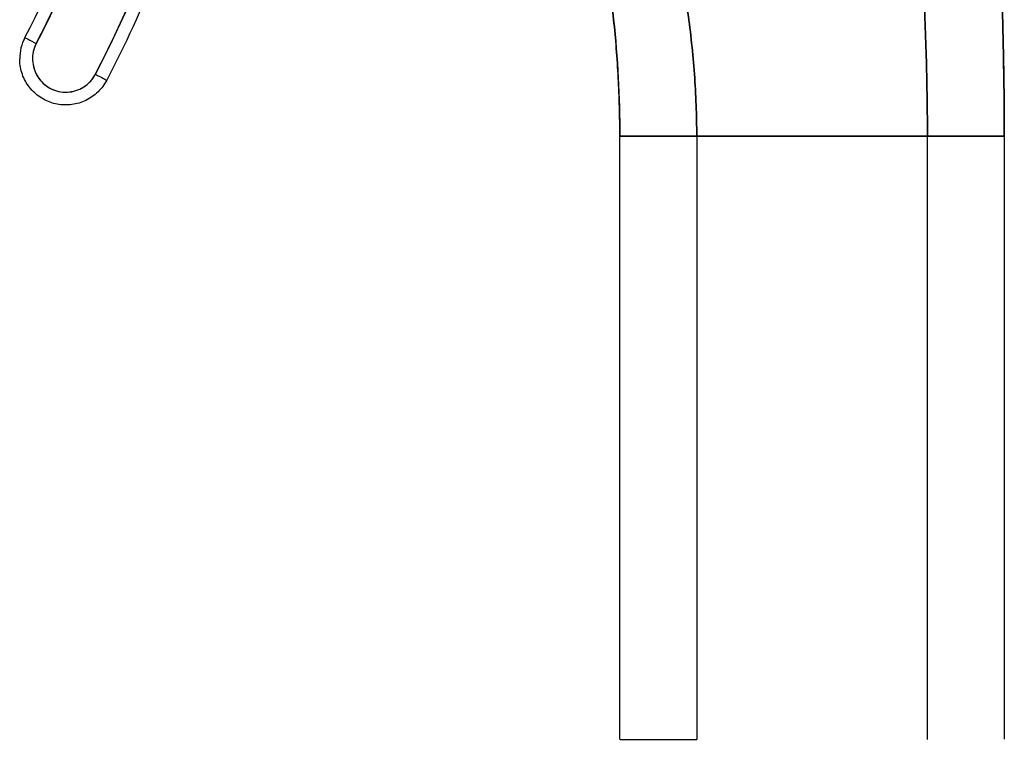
# Model space of a CAD drawing. Extents: x 785 to 1232, y 18 to 306.
# Tile 34 of 232: x 825.67 to 827.18, y 188.06 to 189.16. Entities that reach past the tile are written whole.
import ezdxf

# ---------------------------------------------------------------- set-up
doc = ezdxf.new("R2010")
doc.units = 0
doc.header["$LTSCALE"] = 4
doc.header["$MEASUREMENT"] = 0
doc.layers.get('0').update_dxf_attribs({"linetype": 'CONTINUOUS'})

msp = doc.modelspace()

# ---------------------------------------------------------------- linework, layer by layer
for p, q in [((825.6773, 189.1336), (825.6773, 189.1333)), ((825.6693, 189.1006), (825.6693, 189.1009)), ((826.591, 188.9818), (826.591, 188.9818)), ((826.591, 188.0557), (826.591, 188.9818)), ((826.7092, 188.9817), (827.0635, 188.9817)), ((826.7092, 188.9817), (826.7092, 188.0556)), ((827.0635, 188.9817), (826.7092, 188.9817)), ((827.0635, 188.0556), (827.0635, 188.9817)), ((827.1816, 188.9818), (827.1816, 188.9825)), ((827.1816, 188.9825), (827.1816, 188.9818)), ((827.1816, 188.9818), (827.1816, 188.0557)), ((827.1816, 188.9818), (827.1816, 188.9818))]:
    msp.add_line(p, q)
for centre, radius, end in [((825.7402, 189.1009), 0.0709, 180), ((825.7402, 189.1006), 0.0709, 180), ((825.7402, 189.1006), 0.0709, 180), ((825.7402, 189.1006), 0.0512, 332.5366)]:
    msp.add_arc(centre, radius, 152.5366, end)
for centre, major_axis, ratio, start_param, end_param in [((824.1053, 189.9504), (1.8937, 0), 0.999999, 5.803859, 6.295998), ((824.1053, 189.9504), (1.7717, 0), 0.999999, 5.803859, 6.116264), ((824.1053, 189.9504), (1.7913, 0), 0.999999, 5.803859, 6.116264), ((825.6948, 189.1242), (-0.0175, 0.0091), 0.00113, 0.000587, 1.571384), ((825.6948, 189.1242), (-0.0175, 0.0091), 0.00113, 0.000587, 1.571389), ((825.7856, 189.077), (0.0175, -0.0091), 0.00113, 4.712971, 6.283773), ((825.7856, 189.077), (0.0175, -0.0091), 0.00113, 4.712976, 6.283773), ((824.904, 188.9818), (1.687, 0), 0.999999, 0, 0.011148), ((826.7092, 188.9818), (-0.1181, 0), 0.001274, 0.000027, 1.570778), ((827.0635, 188.9818), (0.1181, 0), 0.001274, 4.712398, 6.283169), ((826.7092, 188.0557), (-0.1181, 0), 0.001274, 0.000027, 1.570778)]:
    msp.add_ellipse(centre, major_axis=major_axis, ratio=ratio, start_param=start_param, end_param=end_param)
for points, knots in [([(827.1816, 188.9818), (827.1816, 189.0229), (827.1811, 189.0637), (827.1803, 189.1042), (827.1795, 189.1448), (827.1784, 189.1851), (827.1772, 189.2255), (827.176, 189.2658), (827.1746, 189.3061), (827.1732, 189.3466), (827.1718, 189.3872), (827.1704, 189.4279), (827.1691, 189.4691), (827.1678, 189.5102), (827.1666, 189.5519), (827.1655, 189.5942), (827.1643, 189.6366), (827.1633, 189.6796), (827.1624, 189.7237), (827.1615, 189.7678), (827.1607, 189.8129), (827.16, 189.8593), (827.1592, 189.9058), (827.1585, 189.9535), (827.1577, 190.003)], [0, 0, 0, 0, 0.125, 0.125, 0.125, 0.25, 0.25, 0.25, 0.375, 0.375, 0.375, 0.5, 0.5, 0.5, 0.625, 0.625, 0.625, 0.75, 0.75, 0.75, 0.875, 0.875, 0.875, 1, 1, 1, 1]), ([(827.1577, 190.003), (827.1585, 189.9535), (827.1592, 189.9058), (827.16, 189.8593), (827.1607, 189.8129), (827.1615, 189.7678), (827.1624, 189.7237), (827.1633, 189.6796), (827.1643, 189.6366), (827.1655, 189.5942), (827.1666, 189.5519), (827.1678, 189.5102), (827.1691, 189.4691), (827.1704, 189.4279), (827.1718, 189.3872), (827.1732, 189.3466), (827.1746, 189.3061), (827.176, 189.2658), (827.1772, 189.2255), (827.1784, 189.1851), (827.1795, 189.1448), (827.1803, 189.1042), (827.1811, 189.0637), (827.1816, 189.0229), (827.1816, 188.9818)], [0, 0, 0, 0, 0.125, 0.125, 0.125, 0.25, 0.25, 0.25, 0.375, 0.375, 0.375, 0.5, 0.5, 0.5, 0.625, 0.625, 0.625, 0.75, 0.75, 0.75, 0.875, 0.875, 0.875, 1, 1, 1, 1]), ([(827.1577, 190.0027), (827.1577, 190.0023), (827.1577, 190.0028), (827.1578, 189.9981), (827.1578, 189.9976), (827.1578, 189.9962), (827.1578, 189.9955), (827.1579, 189.9936), (827.1579, 189.9925), (827.1579, 189.9887), (827.158, 189.9858), (827.1581, 189.9769), (827.1582, 189.9708), (827.1585, 189.9543), (827.1587, 189.9439), (827.1594, 189.9024), (827.1599, 189.8713), (827.162, 189.7466), (827.1639, 189.6532), (827.1704, 189.4201), (827.1763, 189.2803), (827.1799, 189.1242), (827.1803, 189.1081), (827.1808, 189.0772), (827.181, 189.0622), (827.1814, 189.035), (827.1815, 189.0226), (827.1815, 189.0088), (827.1815, 189.0053), (827.1816, 188.9994), (827.1816, 188.9971), (827.1816, 188.9947), (827.1816, 188.9944), (827.1816, 188.994), (827.1816, 188.9939), (827.1816, 188.9937), (827.1816, 188.9937), (827.1816, 188.9936), (827.1816, 188.9935), (827.1816, 188.9935), (827.1816, 188.9935), (827.1816, 188.9935), (827.1816, 188.9935), (827.1816, 188.9935)], [0, 0, 0, 0, 0.11596, 0.11596, 0.128622, 0.128622, 0.140261, 0.140261, 0.151942, 0.151942, 0.175588, 0.175588, 0.222215, 0.222215, 0.30144, 0.30144, 0.538979, 0.538979, 1.251693, 1.251693, 2.320593, 2.320593, 2.443127, 2.443127, 2.561446, 2.561446, 2.68411, 2.68411, 2.734275, 2.734275, 2.78075, 2.78075, 2.78752, 2.78752, 2.790413, 2.790413, 2.79186, 2.79186, 2.792583, 2.792583, 2.792945, 2.792945, 2.792972, 2.792972, 2.792972, 2.792972]), ([(825.7856, 189.077), (825.8095, 189.123), (825.8314, 189.1698), (825.8515, 189.2175), (825.8715, 189.2652), (825.8896, 189.3138), (825.9056, 189.3631), (825.9217, 189.4123), (825.9358, 189.4622), (825.9477, 189.5126), (825.9597, 189.563), (825.9696, 189.6139), (825.9774, 189.6651), (825.9852, 189.7163), (825.9909, 189.7679), (825.9945, 189.8195), (825.9981, 189.8711), (825.9995, 189.9228), (825.9989, 189.9746)], [0, 0, 0, 0, 0.166667, 0.166667, 0.166667, 0.333333, 0.333333, 0.333333, 0.5, 0.5, 0.5, 0.666667, 0.666667, 0.666667, 0.833333, 0.833333, 0.833333, 1, 1, 1, 1]), ([(826.0187, 189.9504), (826.0187, 189.8892), (826.0158, 189.8281), (826.0041, 189.7064), (825.9953, 189.6458), (825.972, 189.5257), (825.9575, 189.4663), (825.9228, 189.349), (825.9026, 189.2912), (825.8569, 189.1778), (825.8313, 189.1222), (825.8031, 189.068)], [0.0000001, 0.0000001, 0.0000001, 0.0000001, 0.0958654, 0.0958654, 0.1917307, 0.1917307, 0.287596, 0.287596, 0.3834613, 0.3834613, 0.4793266, 0.4793266, 0.4793266, 0.4793266]), ([(827.0635, 188.9817), (827.0635, 189.0204), (827.0629, 189.0589), (827.0619, 189.0973), (827.0608, 189.1357), (827.0593, 189.174), (827.0573, 189.2123), (827.0553, 189.2505), (827.0529, 189.2888), (827.0501, 189.3271), (827.0473, 189.3654), (827.0441, 189.4038), (827.0406, 189.4424), (827.037, 189.481), (827.033, 189.5197), (827.0287, 189.5588), (827.0244, 189.5979), (827.0196, 189.6372), (827.0145, 189.677), (827.0094, 189.7167), (827.0038, 189.7569), (826.9979, 189.7976), (826.9919, 189.8383), (826.9854, 189.8795), (826.9784, 189.9214)], [0, 0, 0, 0, 0.125, 0.125, 0.125, 0.25, 0.25, 0.25, 0.375, 0.375, 0.375, 0.5, 0.5, 0.5, 0.625, 0.625, 0.625, 0.75, 0.75, 0.75, 0.875, 0.875, 0.875, 1, 1, 1, 1]), ([(826.9784, 189.9214), (826.9854, 189.8795), (826.9919, 189.8383), (826.9979, 189.7976), (827.0038, 189.7569), (827.0094, 189.7167), (827.0145, 189.677), (827.0196, 189.6372), (827.0244, 189.5979), (827.0287, 189.5588), (827.033, 189.5197), (827.037, 189.481), (827.0406, 189.4424), (827.0441, 189.4038), (827.0473, 189.3654), (827.0501, 189.3271), (827.0529, 189.2888), (827.0553, 189.2505), (827.0573, 189.2123), (827.0593, 189.174), (827.0608, 189.1357), (827.0619, 189.0973), (827.0629, 189.0589), (827.0635, 189.0204), (827.0635, 188.9817)], [0, 0, 0, 0, 0.125, 0.125, 0.125, 0.25, 0.25, 0.25, 0.375, 0.375, 0.375, 0.5, 0.5, 0.5, 0.625, 0.625, 0.625, 0.75, 0.75, 0.75, 0.875, 0.875, 0.875, 1, 1, 1, 1]), ([(826.5482, 189.7263), (826.5593, 189.6944), (826.5701, 189.663), (826.5804, 189.6318), (826.5907, 189.6007), (826.6006, 189.5699), (826.61, 189.5393), (826.6195, 189.5086), (826.6284, 189.4781), (826.6369, 189.4476), (826.6453, 189.4172), (826.6533, 189.3867), (826.6606, 189.3562), (826.6678, 189.3257), (826.6745, 189.2951), (826.6804, 189.2643), (826.6863, 189.2336), (826.6915, 189.2026), (826.6957, 189.1715), (826.7, 189.1403), (826.7033, 189.109), (826.7056, 189.0773), (826.7079, 189.0457), (826.7092, 189.0138), (826.7092, 188.9817)], [0, 0, 0, 0, 0.125, 0.125, 0.125, 0.25, 0.25, 0.25, 0.375, 0.375, 0.375, 0.5, 0.5, 0.5, 0.625, 0.625, 0.625, 0.75, 0.75, 0.75, 0.875, 0.875, 0.875, 1, 1, 1, 1]), ([(826.7092, 188.9817), (826.7092, 189.0138), (826.7079, 189.0457), (826.7056, 189.0773), (826.7033, 189.109), (826.7, 189.1403), (826.6957, 189.1715), (826.6915, 189.2026), (826.6863, 189.2336), (826.6804, 189.2643), (826.6745, 189.2951), (826.6678, 189.3257), (826.6606, 189.3562), (826.6533, 189.3867), (826.6453, 189.4172), (826.6369, 189.4476), (826.6284, 189.4781), (826.6195, 189.5086), (826.61, 189.5393), (826.6006, 189.5699), (826.5907, 189.6007), (826.5804, 189.6318), (826.5701, 189.663), (826.5593, 189.6944), (826.5482, 189.7263)], [0, 0, 0, 0, 0.125, 0.125, 0.125, 0.25, 0.25, 0.25, 0.375, 0.375, 0.375, 0.5, 0.5, 0.5, 0.625, 0.625, 0.625, 0.75, 0.75, 0.75, 0.875, 0.875, 0.875, 1, 1, 1, 1]), ([(826.591, 188.9818), (826.591, 189.0118), (826.5902, 189.0418), (826.5886, 189.0717), (826.587, 189.1015), (826.5847, 189.1313), (826.5815, 189.161), (826.5783, 189.1906), (826.5744, 189.2202), (826.5696, 189.2496), (826.5649, 189.279), (826.5594, 189.3083), (826.5531, 189.3374), (826.5468, 189.3665), (826.5397, 189.3955), (826.5319, 189.4242), (826.5241, 189.453), (826.5155, 189.4816), (826.5061, 189.51), (826.4967, 189.5384), (826.4866, 189.5666), (826.4757, 189.5945), (826.4647, 189.6225), (826.4531, 189.6502), (826.4406, 189.6777)], [0, 0, 0, 0, 0.125, 0.125, 0.125, 0.25, 0.25, 0.25, 0.375, 0.375, 0.375, 0.5, 0.5, 0.5, 0.625, 0.625, 0.625, 0.75, 0.75, 0.75, 0.875, 0.875, 0.875, 1, 1, 1, 1]), ([(826.4406, 189.6777), (826.4655, 189.6227), (826.4873, 189.5668), (826.5061, 189.51), (826.5248, 189.4532), (826.5405, 189.3956), (826.5531, 189.3374), (826.5657, 189.2792), (826.5751, 189.2203), (826.5815, 189.161), (826.5878, 189.1017), (826.591, 189.0419), (826.591, 188.9818)], [0, 0, 0, 0, 0.25, 0.25, 0.25, 0.5, 0.5, 0.5, 0.75, 0.75, 0.75, 1, 1, 1, 1]), ([(825.8718, 189.6527), (825.864, 189.6067), (825.8545, 189.5611), (825.8432, 189.5159), (825.8319, 189.4707), (825.8188, 189.4258), (825.8039, 189.3816), (825.7891, 189.3373), (825.7726, 189.2936), (825.7544, 189.2507), (825.7362, 189.2078), (825.7163, 189.1656), (825.6948, 189.1242)], [0, 0, 0, 0, 0.25, 0.25, 0.25, 0.5, 0.5, 0.5, 0.75, 0.75, 0.75, 1, 1, 1, 1]), ([(825.6948, 189.1242), (825.6927, 189.1202), (825.6912, 189.116), (825.6902, 189.1117), (825.6893, 189.1074), (825.6889, 189.1029), (825.6891, 189.0984), (825.6892, 189.0939), (825.69, 189.0895), (825.6914, 189.0852), (825.6927, 189.081), (825.6946, 189.0769), (825.697, 189.0731), (825.6994, 189.0693), (825.7023, 189.0659), (825.7056, 189.0629), (825.7089, 189.0599), (825.7126, 189.0573), (825.7166, 189.0552), (825.7205, 189.0531), (825.7248, 189.0516), (825.7292, 189.0506), (825.7335, 189.0497), (825.738, 189.0493), (825.7425, 189.0495), (825.7469, 189.0497), (825.7514, 189.0505), (825.7556, 189.0518), (825.7599, 189.0532), (825.764, 189.0551), (825.7677, 189.0575), (825.7715, 189.0599), (825.775, 189.0628), (825.778, 189.0661), (825.781, 189.0694), (825.7835, 189.073), (825.7856, 189.077)], [0, 0, 0, 0, 0.083333, 0.083333, 0.083333, 0.166667, 0.166667, 0.166667, 0.25, 0.25, 0.25, 0.333333, 0.333333, 0.333333, 0.416667, 0.416667, 0.416667, 0.5, 0.5, 0.5, 0.583333, 0.583333, 0.583333, 0.666667, 0.666667, 0.666667, 0.75, 0.75, 0.75, 0.833333, 0.833333, 0.833333, 0.916667, 0.916667, 0.916667, 1, 1, 1, 1]), ([(825.8031, 189.068), (825.7996, 189.0613), (825.795, 189.0551), (825.7842, 189.0446), (825.7779, 189.0402), (825.7643, 189.0336), (825.757, 189.0314), (825.742, 189.0294), (825.7343, 189.0296), (825.7195, 189.0324), (825.7123, 189.0351), (825.6991, 189.0424), (825.6931, 189.0472), (825.6829, 189.0583), (825.6786, 189.0647), (825.6724, 189.0785), (825.6705, 189.0859), (825.6694, 189.0958), (825.6693, 189.0982), (825.6693, 189.1006)], [0.479327, 0.479327, 0.479327, 0.479327, 0.799327, 0.799327, 1.119327, 1.119327, 1.439327, 1.439327, 1.759327, 1.759327, 2.079327, 2.079327, 2.399327, 2.399327, 2.719327, 2.719327, 3.039327, 3.039327, 3.141593, 3.141593, 3.141593, 3.141593]), ([(826.7092, 188.9817), (826.7047, 188.9817), (826.7004, 188.9817), (826.6964, 188.9817), (826.6924, 188.9817), (826.6885, 188.9817), (826.6848, 188.9817), (826.6811, 188.9817), (826.6776, 188.9817), (826.6742, 188.9817), (826.6708, 188.9817), (826.6676, 188.9817), (826.6645, 188.9817), (826.6614, 188.9817), (826.6584, 188.9817), (826.6554, 188.9817), (826.6525, 188.9817), (826.6497, 188.9817), (826.647, 188.9817), (826.6443, 188.9817), (826.6416, 188.9817), (826.639, 188.9817), (826.6365, 188.9817), (826.6339, 188.9817), (826.6315, 188.9817), (826.629, 188.9817), (826.6266, 188.9817), (826.6242, 188.9817), (826.6219, 188.9817), (826.6196, 188.9817), (826.6174, 188.9817), (826.6162, 188.9817), (826.6151, 188.9817), (826.6141, 188.9817), (826.613, 188.9817), (826.6119, 188.9817), (826.6109, 188.9817), (826.6098, 188.9817), (826.6088, 188.9817), (826.6078, 188.9817), (826.6068, 188.9817), (826.6058, 188.9817), (826.6049, 188.9817), (826.6039, 188.9817), (826.603, 188.9817), (826.6021, 188.9817), (826.6012, 188.9817), (826.6004, 188.9817), (826.5995, 188.9818), (826.5987, 188.9818), (826.598, 188.9818), (826.5972, 188.9818), (826.5965, 188.9818), (826.5958, 188.9818), (826.5952, 188.9818), (826.5946, 188.9818), (826.594, 188.9818), (826.5935, 188.9818), (826.593, 188.9818), (826.5925, 188.9818), (826.5922, 188.9818), (826.5915, 188.9818), (826.591, 188.9818), (826.591, 188.9818)], [0, 0, 0, 0, 0.0625, 0.0625, 0.0625, 0.125, 0.125, 0.125, 0.1875, 0.1875, 0.1875, 0.25, 0.25, 0.25, 0.3125, 0.3125, 0.3125, 0.375, 0.375, 0.375, 0.4375, 0.4375, 0.4375, 0.5, 0.5, 0.5, 0.5625, 0.5625, 0.5625, 0.625, 0.625, 0.625, 0.65625, 0.65625, 0.65625, 0.6875, 0.6875, 0.6875, 0.71875, 0.71875, 0.71875, 0.75, 0.75, 0.75, 0.78125, 0.78125, 0.78125, 0.8125, 0.8125, 0.8125, 0.84375, 0.84375, 0.84375, 0.875, 0.875, 0.875, 0.90625, 0.90625, 0.90625, 0.9375, 0.9375, 0.9375, 1, 1, 1, 1]), ([(827.1816, 188.9818), (827.1816, 188.9818), (827.1811, 188.9818), (827.1802, 188.9818), (827.1793, 188.9818), (827.1781, 188.9818), (827.1766, 188.9818), (827.1752, 188.9818), (827.1735, 188.9818), (827.1716, 188.9817), (827.1698, 188.9817), (827.1678, 188.9817), (827.1657, 188.9817), (827.1636, 188.9817), (827.1614, 188.9817), (827.1591, 188.9817), (827.1569, 188.9817), (827.1546, 188.9817), (827.1522, 188.9817), (827.1499, 188.9817), (827.1475, 188.9817), (827.145, 188.9817), (827.1425, 188.9817), (827.14, 188.9817), (827.1375, 188.9817), (827.1349, 188.9817), (827.1322, 188.9817), (827.1295, 188.9817), (827.1268, 188.9817), (827.124, 188.9817), (827.121, 188.9817), (827.1181, 188.9817), (827.1151, 188.9817), (827.1118, 188.9817), (827.1086, 188.9817), (827.1053, 188.9817), (827.1017, 188.9817), (827.0982, 188.9817), (827.0944, 188.9817), (827.0904, 188.9817), (827.0865, 188.9817), (827.0822, 188.9817), (827.0778, 188.9817), (827.0733, 188.9817), (827.0685, 188.9817), (827.0635, 188.9817)], [0, 0, 0, 0, 0.066667, 0.066667, 0.066667, 0.133333, 0.133333, 0.133333, 0.2, 0.2, 0.2, 0.266667, 0.266667, 0.266667, 0.333333, 0.333333, 0.333333, 0.4, 0.4, 0.4, 0.466667, 0.466667, 0.466667, 0.533333, 0.533333, 0.533333, 0.6, 0.6, 0.6, 0.666667, 0.666667, 0.666667, 0.733333, 0.733333, 0.733333, 0.8, 0.8, 0.8, 0.866667, 0.866667, 0.866667, 0.933333, 0.933333, 0.933333, 1, 1, 1, 1])]:
    msp.add_open_spline(points, degree=3, knots=knots)

doc.saveas('drawing.dxf')
